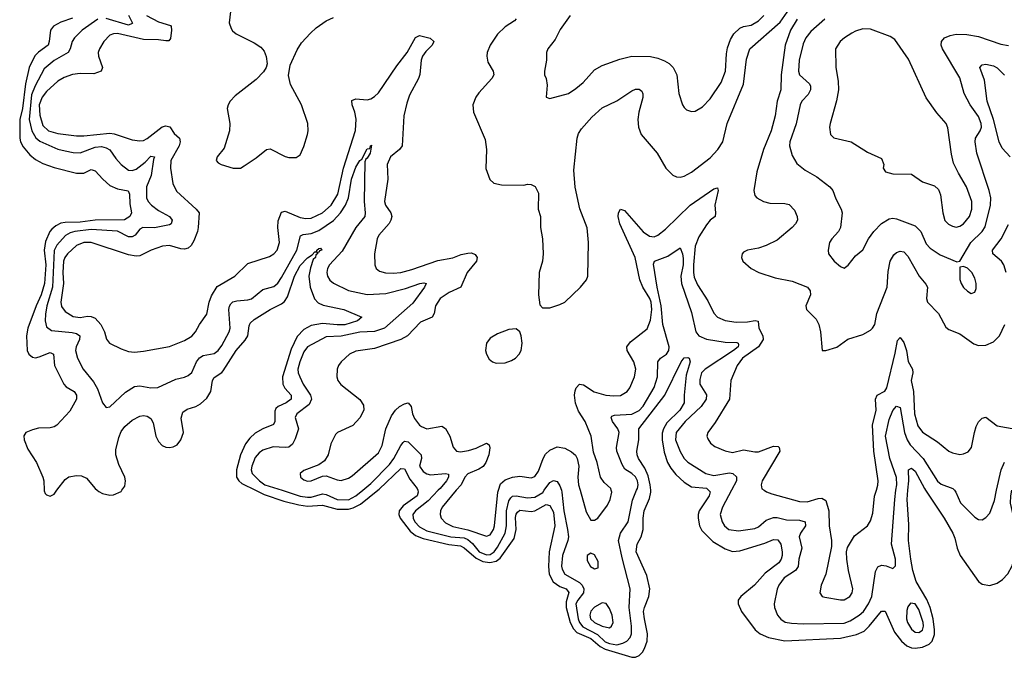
# Model space of a CAD drawing. Header units: inches. Extents: x 1305375 to 1407406, y 744550 to 841633.
# Tile 39 of 256: x 1332326 to 1337608, y 759103 to 762527. Entities that reach past the tile are written whole.
import ezdxf

# ---------------------------------------------------------------- set-up
doc = ezdxf.new("R2010")
doc.units = ezdxf.units.IN
doc.header["$MEASUREMENT"] = 0
doc.layers.add('B3735', color=7, linetype='Continuous')
doc.layers.add('B3736', color=7, linetype='Continuous')

msp = doc.modelspace()

# ---------------------------------------------------------------- linework, layer by layer
at = {"layer": 'B3735', "color": 5}
for points, elevation in [([(1332457.4, 760000), (1332457.5, 759997.5), (1332463.1, 759983.1), (1332470, 759974.8), (1332490, 759968.2), (1332510, 759979.1), (1332525.9, 760000)], 940), ([(1332741.8, 760000), (1332750, 759992.9), (1332770, 759983.2), (1332810, 759973.8), (1332830, 759975.2), (1332870, 759994), (1332874.1, 760000)], 940), ([(1333590.5, 760000), (1333636.6, 759976.6), (1333742.4, 759942.4), (1333822.6, 759922.6), (1333870, 759915.5), (1333950, 759920.7), (1334030, 759898.9), (1334090, 759898.6), (1334115, 759905), (1334154.4, 759925.6), (1334248.2, 760000)], 940), ([(1333734.7, 760000), (1333830, 759969.3), (1333870, 759962.2), (1333890, 759963.8), (1333950, 759980.2), (1333970, 759978.1), (1334030, 759949.8), (1334090, 759949.3), (1334130, 759969.4), (1334166.2, 760000)], 960), ([(1334461.6, 760000), (1334464, 759990), (1334457.5, 759970), (1334383.1, 759916.9), (1334362.3, 759890), (1334359.4, 759870), (1334367.1, 759850), (1334421.3, 759781.3), (1334450, 759758.1), (1334490, 759740.6), (1334628.3, 759708.3), (1334690, 759701.4), (1334710, 759691.6), (1334775, 759635), (1334810, 759618.2), (1334848, 759612), (1334881.3, 759618.7), (1334904.4, 759635.5), (1334978.2, 759741.8), (1334989.5, 759790), (1334985.7, 759854.3), (1334988.8, 759871.2), (1334996.7, 759883.3), (1335010, 759893.5), (1335070, 759885.2), (1335090, 759889), (1335150, 759923.7), (1335170, 759918.8), (1335190, 759882), (1335196.1, 759810), (1335167.4, 759670), (1335162.3, 759590), (1335166.6, 759550), (1335188.7, 759508.7), (1335224.3, 759484.3), (1335257.3, 759470), (1335271.9, 759451.9), (1335258.2, 759401.8), (1335257, 759370), (1335279.9, 759290), (1335296.6, 759256.6), (1335315.8, 759235.8), (1335390, 759203.5), (1335440.7, 759160.7), (1335466.8, 759146.8), (1335610, 759103.2), (1335630, 759103.6), (1335650, 759112.5), (1335666.7, 759130), (1335678.6, 759150), (1335692.5, 759190), (1335694.6, 759230), (1335677.3, 759310), (1335673.4, 759350), (1335677.1, 759370), (1335701.3, 759430), (1335705.7, 759470), (1335690, 759542.7), (1335633.1, 759670), (1335637.8, 759710), (1335659.5, 759750), (1335671.2, 759788.8), (1335671.1, 759850), (1335676.2, 759890), (1335704.8, 759955.2), (1335712, 759990), (1335711.3, 760000)], 940), ([(1334571.2, 760000), (1334516.5, 759943.5), (1334448.5, 759890), (1334435.6, 759870), (1334436.8, 759850), (1334446.2, 759830), (1334470, 759804), (1334510, 759782.9), (1334638.6, 759750), (1334710, 759743.9), (1334730, 759735.7), (1334754.8, 759714.8), (1334791.4, 759670), (1334830, 759652.9), (1334850, 759655.7), (1334872.3, 759670), (1334890, 759693.9), (1334929.9, 759770), (1334937.5, 759810), (1334937.1, 759890), (1334950, 759943.5), (1334960.3, 759959.7), (1334970, 759968.6), (1334989.2, 759970.8), (1335050, 759959.3), (1335090, 759963.8), (1335132, 759988), (1335140.4, 760000)], 960), ([(1334668.4, 760000), (1334592.1, 759910), (1334583.5, 759890), (1334582.6, 759870), (1334587.9, 759850), (1334610, 759824.5), (1334650, 759804.9), (1334730, 759788.4), (1334830, 759754.4), (1334850, 759760.8), (1334868, 759790), (1334873.5, 759810), (1334891, 759989), (1334894.5, 760000)], 980), ([(1335231.8, 760000), (1335234.9, 759990), (1335245.5, 759890), (1335265.7, 759790), (1335269.5, 759750), (1335266.8, 759730), (1335238.6, 759650), (1335233.2, 759593.2), (1335235.9, 759575.9), (1335250.2, 759550), (1335330, 759504), (1335344, 759490), (1335353.1, 759470), (1335351, 759450), (1335319.5, 759410), (1335310.1, 759390), (1335321.3, 759310), (1335329.7, 759289.7), (1335347.5, 759267.5), (1335425.2, 759225.2), (1335467, 759187), (1335490, 759176.7), (1335530, 759170.7), (1335561.7, 759178.3), (1335583.9, 759190), (1335601.1, 759210), (1335608.5, 759230), (1335608.3, 759270), (1335596, 759370), (1335601.1, 759470), (1335557.4, 759637.4), (1335538.6, 759730), (1335549.3, 759770), (1335590, 759830.3), (1335612.8, 759947.2), (1335635.8, 760000)], 960), ([(1335332.2, 760000), (1335364.9, 759884.9), (1335390, 759839.3), (1335410, 759838.7), (1335427, 759850), (1335479.6, 759920.4), (1335493.6, 759950), (1335503, 759990), (1335499.9, 760000)], 980), ([(1336021.8, 760000), (1336031, 759991), (1336025.7, 759970), (1335971.7, 759890), (1335965.1, 759870), (1335965.2, 759850), (1335973.3, 759810), (1335984.8, 759784.8), (1336045, 759725), (1336110, 759685.2), (1336150, 759671.3), (1336190, 759675.7), (1336324.4, 759715.6), (1336370, 759735), (1336393.1, 759733.1), (1336409.3, 759710), (1336417.2, 759670), (1336416.6, 759650), (1336411.7, 759630), (1336398.7, 759610), (1336325.2, 759554.8), (1336268.8, 759490), (1336194.2, 759430), (1336181.2, 759410), (1336179.7, 759390), (1336198, 759350), (1336272.5, 759250), (1336298.5, 759230), (1336342.4, 759210), (1336430, 759191.6), (1336730, 759206.2), (1336814.6, 759225.4), (1336855.6, 759244.4), (1336883.8, 759270), (1336950, 759350.2), (1336970, 759350.3), (1337018.9, 759238.8), (1337057.4, 759190), (1337085.6, 759165.6), (1337110, 759154.5), (1337130, 759152.5), (1337170, 759158.3), (1337206, 759174), (1337221.2, 759190), (1337233.4, 759226.6), (1337234.4, 759250), (1337226.3, 759310), (1337210.3, 759370), (1337193.1, 759413.1), (1337135.9, 759510), (1337116.8, 759570), (1337106.1, 759630), (1337094.1, 759730), (1337095.7, 759815.7), (1337087, 759950), (1337091.6, 760000)], 940), ([(1336144.9, 760000), (1336096.6, 759910), (1336084, 759870), (1336094, 759830), (1336107, 759810), (1336130.2, 759790.2), (1336181.7, 759781.7), (1336270, 759794.4), (1336290, 759803.5), (1336330, 759838.7), (1336370, 759853.7), (1336390, 759854.1), (1336440.6, 759840.6), (1336510, 759838.7), (1336539.6, 759830), (1336541.6, 759810), (1336515.3, 759770), (1336508, 759750), (1336521.5, 759690), (1336506.3, 759630), (1336501.8, 759590), (1336487.9, 759570), (1336426.8, 759530), (1336398.3, 759490), (1336390.1, 759469.9), (1336373.2, 759390), (1336375.8, 759370), (1336392.1, 759330), (1336408.6, 759308.6), (1336432.3, 759292.3), (1336466.3, 759286.3), (1336530, 759282.3), (1336750, 759286.2), (1336781.5, 759298.5), (1336829.9, 759330), (1336852.1, 759350), (1336880.1, 759390), (1336897.6, 759430), (1336916.9, 759563.1), (1336930, 759588.5), (1336950, 759597.6), (1336973.7, 759593.7), (1337010, 759579.5), (1337025.1, 759594.9), (1337024.8, 759630), (1337004, 759710), (1337020.6, 759950), (1337027.1, 760000)], 960), ([(1336320.6, 760000), (1336332.2, 759992.2), (1336361.4, 759981.4), (1336510, 759940.2), (1336550, 759937.7), (1336610, 759956.2), (1336630, 759957.9), (1336650, 759945.8), (1336667, 759890), (1336668.6, 759808.6), (1336681.1, 759730), (1336681.8, 759698.2), (1336651.7, 759550), (1336626.4, 759490), (1336618, 759450), (1336630.4, 759430.4), (1336645.2, 759425.3), (1336730, 759411.1), (1336750, 759411.8), (1336780.3, 759430), (1336792.8, 759450), (1336795.8, 759470), (1336772, 759570), (1336763.5, 759630), (1336762.6, 759670), (1336767.6, 759692.4), (1336804.8, 759755.2), (1336873.5, 759810), (1336890, 759835.5), (1336902.8, 759877.2), (1336912.4, 759967.6), (1336921.9, 760000)], 980), ([(1337186.3, 760000), (1337285.9, 759850), (1337331.9, 759770), (1337343.6, 759743.6), (1337354.6, 759690), (1337372.4, 759650), (1337469.4, 759510), (1337490, 759496.8), (1337530.6, 759489.4), (1337570, 759500.7), (1337599.2, 759520.8), (1337627.7, 759552.3), (1337650, 759594.6), (1337659.7, 759630), (1337672.4, 759732.4), (1337670, 759806), (1337642.3, 759930), (1337642.8, 759970), (1337647.9, 760000)], 940), ([(1337340.3, 760000), (1337348.3, 759990), (1337373.3, 759933.3), (1337450, 759855.8), (1337470, 759843), (1337490, 759842), (1337510, 759853), (1337530, 759878), (1337555, 759945), (1337566.9, 760000)], 960)]:
    msp.add_lwpolyline(points, dxfattribs=dict(at, elevation=elevation))
for points, elevation in [([(1335390, 759661.6), (1335370.7, 759650), (1335370, 759622.8), (1335388.9, 759590), (1335410, 759578.4), (1335430, 759584), (1335430, 759617.2), (1335410, 759653.3)], 980), ([(1335450, 759396.4), (1335410, 759371.6), (1335390, 759350.8), (1335384, 759330), (1335388.1, 759310), (1335410, 759290.2), (1335450.4, 759270), (1335490, 759261.2), (1335501, 759270), (1335509.8, 759290), (1335504, 759330), (1335490, 759365.6), (1335472.3, 759392.3)], 980), ([(1337105.3, 759394.7), (1337090, 759375.1), (1337085.7, 759354.3), (1337084.2, 759310), (1337089, 759290), (1337110, 759255), (1337130, 759238.5), (1337150, 759236), (1337170, 759248.2), (1337175.1, 759270), (1337172.9, 759290), (1337150, 759359.7), (1337130, 759389.7)], 960)]:
    msp.add_lwpolyline(points, close=True, dxfattribs=dict(at, elevation=elevation))
at = {"layer": 'B3736', "color": 5}
for points, elevation in [([(1334989.5, 762530.5), (1334979.8, 762520.2), (1334930, 762488.7), (1334890, 762448.7), (1334849.3, 762390), (1334833.4, 762350), (1334831.5, 762331.5), (1334837.7, 762297.7), (1334866.4, 762250), (1334870.3, 762230), (1334859.5, 762210), (1334790, 762134.5), (1334773.7, 762110), (1334757.6, 762070), (1334761.3, 762030), (1334823.6, 761883.6), (1334830.2, 761829.8), (1334827.4, 761727.4), (1334848.9, 761668.9), (1334869.2, 761649.2), (1334910, 761639.2), (1335030, 761638.4), (1335050, 761644.4), (1335070, 761642.4), (1335091.3, 761631.3), (1335110, 761596), (1335107.7, 761510), (1335120.9, 761470), (1335120.9, 761410), (1335130.3, 761350), (1335134.6, 761270), (1335130.3, 761230), (1335113.7, 761170), (1335108.9, 761048.9), (1335116.3, 760996.3), (1335130, 760978.8), (1335170, 760979.5), (1335223.3, 760996.7), (1335250, 761010.4), (1335334.7, 761090), (1335366, 761130), (1335373.3, 761150), (1335377, 761330), (1335370.6, 761409.4), (1335331.7, 761511.7), (1335306.7, 761626.7), (1335298.6, 761718.6), (1335317.3, 761890), (1335323.8, 761916.2), (1335339.5, 761940.5), (1335396.2, 762003.8), (1335450, 762052.8), (1335530, 762090.1), (1335610, 762145), (1335630, 762154.2), (1335650, 762153.8), (1335663, 762143), (1335669.2, 762129.2), (1335669.2, 762109.2), (1335647.4, 762030), (1335641.6, 761990), (1335645, 761950), (1335660.7, 761910), (1335745.2, 761810), (1335792.9, 761730), (1335830, 761692.6), (1335850, 761683.2), (1335870, 761681.9), (1335890, 761685.9), (1335930, 761707.6), (1336030, 761785.3), (1336071, 761830), (1336098, 761870), (1336121.2, 761970), (1336210, 762179.6), (1336225.7, 762314.3), (1336242.2, 762370), (1336406, 762514), (1336455.5, 762584.5)], 1020), ([(1332610, 762534.7), (1332546.3, 762513.7), (1332507.9, 762492.1), (1332491.2, 762470), (1332484.9, 762410), (1332477.9, 762390), (1332427.4, 762352.6), (1332407.8, 762332.2), (1332377.3, 762270), (1332357.6, 762182.4), (1332341.8, 762050), (1332325.9, 761990), (1332326.7, 761890), (1332330.7, 761870), (1332344.2, 761844.2), (1332380.4, 761800.4), (1332410, 761776.4), (1332450, 761754.1), (1332510, 761732.4), (1332630, 761702.1), (1332670, 761703.3), (1332710, 761721.6), (1332730, 761715), (1332771.1, 761670), (1332810, 761635.8), (1332850, 761618.9), (1332907.1, 761607.1), (1332915.7, 761590), (1332917.2, 761537.2), (1332926.1, 761490), (1332916.1, 761470), (1332888.1, 761451.9), (1332730, 761449.5), (1332650, 761439.5), (1332570, 761438.3), (1332546.4, 761433.6), (1332519.3, 761420.7), (1332497.7, 761402.3), (1332487.7, 761390), (1332464.2, 761335.8), (1332457.2, 761290), (1332466.9, 761210), (1332459.3, 761110), (1332441.9, 761050), (1332413.4, 760990), (1332369.1, 760870), (1332363.1, 760830), (1332366.8, 760750), (1332375, 760730), (1332393.9, 760713.9), (1332410, 760711.6), (1332430, 760716.8), (1332490, 760739.4), (1332507.6, 760730), (1332512.3, 760670), (1332562.7, 760570), (1332576.1, 760556.1), (1332618.8, 760530), (1332630.1, 760510.1), (1332630.6, 760490), (1332595.1, 760424.9), (1332525.7, 760350), (1332510, 760340.6), (1332490, 760335.9), (1332426.9, 760333.1), (1332395, 760325), (1332358, 760310), (1332347.8, 760292.2), (1332350.3, 760270), (1332370, 760220.4), (1332416.5, 760150), (1332450.3, 760070), (1332455.3, 760050), (1332457.4, 760000)], 940), ([(1332744.5, 762530), (1332661.2, 762470), (1332619.1, 762430), (1332607.1, 762410), (1332597.5, 762370), (1332586, 762350), (1332510, 762308.3), (1332456.4, 762263.6), (1332408.6, 762171.4), (1332390, 762122.8), (1332377.5, 761990), (1332390.3, 761930.3), (1332411.9, 761891.9), (1332433.7, 761873.7), (1332530, 761832.2), (1332570, 761821.9), (1332613, 761813), (1332650, 761812.1), (1332730, 761842.5), (1332765.4, 761845.4), (1332790, 761839), (1332810, 761827.6), (1332840.9, 761780.9), (1332870.1, 761750), (1332910, 761719.2), (1332930, 761716.5), (1332950, 761723.3), (1332998.4, 761761.6), (1333030, 761793.6), (1333050, 761790.4), (1333043.6, 761776.4), (1333030.5, 761690), (1333006.5, 761630), (1333006.1, 761570), (1333015, 761550), (1333033.2, 761530), (1333070, 761502.7), (1333130.2, 761470), (1333144.2, 761450), (1333138.9, 761430), (1333130, 761426), (1333050, 761409.6), (1332985.7, 761410), (1332970, 761402.4), (1332946, 761370), (1332930, 761360.8), (1332910, 761361.1), (1332850, 761392), (1332710, 761399.5), (1332622.3, 761390), (1332597.4, 761382.6), (1332572.4, 761367.6), (1332524.8, 761315.2), (1332510, 761287.1), (1332501.9, 761090), (1332471.7, 760990), (1332464.9, 760944.9), (1332462.4, 760910), (1332470, 760877), (1332497.3, 760857.3), (1332606.7, 760846.7), (1332630, 760841.6), (1332649.2, 760830), (1332646.7, 760810), (1332628.2, 760770), (1332626.1, 760750), (1332635.3, 760710), (1332666.7, 760650), (1332722.6, 760582.6), (1332743.8, 760543.8), (1332770.3, 760470.2), (1332790, 760444.9), (1332810, 760448.5), (1332893.7, 760526.3), (1332942.2, 760557.8), (1332970, 760561.3), (1333029.8, 760550.2), (1333067.5, 760552.5), (1333163.1, 760596.9), (1333210, 760606.9), (1333230, 760615.8), (1333250, 760633.1), (1333274, 760690), (1333290, 760711.5), (1333310, 760722.8), (1333370, 760735.1), (1333390, 760750.2), (1333410, 760777.2), (1333449.2, 760850), (1333454.5, 760870), (1333447.5, 760970), (1333451.2, 760988.8), (1333459.4, 761000.6), (1333470, 761010.9), (1333490, 761017.1), (1333550, 761022.5), (1333570, 761028.7), (1333630, 761077.7), (1333690, 761095), (1333710, 761112.4), (1333730, 761142.6), (1333812, 761290), (1333833.1, 761366.9), (1333846.4, 761373.6), (1333890, 761379.5), (1333930, 761395.2), (1334010, 761449.3), (1334047.8, 761490), (1334073.5, 761530), (1334089.9, 761570), (1334106.7, 761670), (1334130, 761735.6), (1334150, 761770.3), (1334161.4, 761778.5), (1334190, 761832.9), (1334204.1, 761835.9), (1334207.1, 761850), (1334213.4, 761853.4), (1334205.7, 761810), (1334190, 761782.4), (1334182.2, 761777.8), (1334177.3, 761762.7), (1334173.1, 761550), (1334180.1, 761490), (1334178.1, 761470), (1334129.7, 761410), (1334055.4, 761284.6), (1333988, 761210), (1333977.6, 761190), (1333974.2, 761170), (1333977.5, 761150), (1333990, 761127.6), (1334010, 761112.6), (1334090, 761072.2), (1334190, 761051.2), (1334290, 761056.9), (1334395.8, 761084.2), (1334473.2, 761110), (1334493.9, 761113.9), (1334506.8, 761110), (1334498, 761090), (1334435, 761005), (1334282.5, 760870), (1334230, 760852.3), (1334150, 760848.9), (1334050, 760826.7), (1333970, 760824), (1333870, 760769.8), (1333850, 760743.1), (1333828.7, 760690), (1333818.4, 760650), (1333820.5, 760630), (1333828.7, 760610), (1333847.5, 760570), (1333885.7, 760510), (1333890.8, 760489.2), (1333879.7, 760460.3), (1333812.6, 760410), (1333803.2, 760390), (1333821.6, 760330), (1333804.4, 760275.6), (1333790, 760247.6), (1333770, 760232.3), (1333750, 760229.2), (1333686.6, 760233.4), (1333630, 760214.8), (1333610, 760200.8), (1333590, 760175.6), (1333570.8, 760130), (1333568.1, 760110), (1333574, 760090), (1333613, 760050), (1333641.6, 760030), (1333734.7, 760000)], 960), ([(1333006.4, 762550), (1333070, 762515.6), (1333135, 762495), (1333139.3, 762490), (1333140.7, 762470), (1333135.1, 762424.9), (1333126.7, 762413.3), (1333110, 762412.4), (1333070, 762419.2), (1332990, 762420.7), (1332850, 762451.6), (1332829.4, 762450.6), (1332810, 762443.6), (1332778.1, 762410), (1332753.7, 762370), (1332746.8, 762350), (1332748.6, 762330), (1332770.2, 762270), (1332763.6, 762250), (1332724.4, 762235.6), (1332650, 762237.1), (1332610, 762231.8), (1332563.6, 762216.4), (1332530, 762197.4), (1332470, 762141.1), (1332446.9, 762110), (1332431.1, 762070), (1332434, 762014), (1332450, 761958.6), (1332480.2, 761930), (1332530, 761915.4), (1332630, 761902.7), (1332670, 761902.3), (1332810, 761916.5), (1332833.6, 761913.6), (1332930, 761881), (1332970, 761875.5), (1332990, 761878.2), (1333010, 761889.5), (1333090, 761952.2), (1333110, 761957.2), (1333131.3, 761951.3), (1333155.2, 761915.2), (1333183.5, 761890), (1333187.5, 761870), (1333181.1, 761850), (1333135.9, 761770), (1333135.1, 761730), (1333147.6, 761647.6), (1333166.4, 761606.4), (1333273.4, 761510), (1333288.1, 761490), (1333283, 761410), (1333279.8, 761390), (1333260.2, 761339.8), (1333245.2, 761314.8), (1333230, 761300.5), (1333210, 761294.2), (1333190, 761296.3), (1333130, 761315), (1333091.5, 761311.5), (1333031.1, 761288.9), (1332970, 761259), (1332950, 761257.3), (1332910, 761264.5), (1332710, 761330.9), (1332670, 761331.1), (1332630, 761314.5), (1332582.1, 761270), (1332567.9, 761250), (1332561.7, 761230), (1332557.3, 761170), (1332561.4, 761110), (1332546.8, 761010), (1332550, 760987.6), (1332570, 760959), (1332612.3, 760932.3), (1332650, 760926.8), (1332690, 760934.2), (1332710, 760933), (1332730, 760923.6), (1332761.4, 760890), (1332780.9, 760850), (1332791.9, 760811.9), (1332808.4, 760790), (1332870, 760759.5), (1332910, 760746), (1332942.2, 760742.2), (1332990, 760746.4), (1333130, 760771.6), (1333210, 760803.8), (1333250, 760827.5), (1333268.8, 760850), (1333290, 760890.4), (1333330, 760946.4), (1333343, 761010), (1333355.6, 761044.4), (1333385.6, 761094.4), (1333480.4, 761150), (1333550, 761217.5), (1333665.4, 761254.6), (1333690, 761269.2), (1333706.8, 761290), (1333720.2, 761330), (1333710.9, 761410), (1333712.6, 761447.4), (1333730, 761492.4), (1333750, 761499.4), (1333830, 761463.7), (1333860.8, 761459.2), (1333890, 761461.5), (1333950, 761489.2), (1333996.6, 761530), (1334032.3, 761590), (1334063.3, 761730), (1334128.3, 761931.7), (1334131.7, 761991.7), (1334124.8, 762030), (1334109.8, 762070.2), (1334107.8, 762092.2), (1334130, 762101.2), (1334190, 762097), (1334210, 762101.7), (1334230, 762113.5), (1334250, 762134.5), (1334350, 762279.3), (1334405.2, 762350), (1334450, 762431.6), (1334470, 762442.4), (1334528, 762428), (1334547, 762410), (1334538, 762390), (1334504.3, 762355.7), (1334486.3, 762330), (1334479.4, 762310), (1334472.2, 762232.2), (1334465.9, 762210), (1334417.8, 762122.2), (1334402.3, 762077.7), (1334387.6, 762010), (1334377.6, 761850), (1334364.4, 761830), (1334315.6, 761790), (1334297.6, 761750), (1334301.4, 761670), (1334283.2, 761550), (1334288.4, 761530), (1334316.3, 761490), (1334321.6, 761470), (1334317.6, 761450), (1334307.4, 761432.6), (1334252.4, 761370), (1334243.2, 761350), (1334228.7, 761268.7), (1334231.6, 761210), (1334238.7, 761190), (1334256.2, 761176.2), (1334288, 761168), (1334330, 761165), (1334370, 761169.6), (1334430, 761184.8), (1334570, 761233.3), (1334650, 761247.5), (1334694.7, 761265.3), (1334730, 761273.7), (1334750, 761274.3), (1334770, 761266.3), (1334780.3, 761250), (1334775.8, 761230), (1334726.8, 761170), (1334692.6, 761090), (1334630, 761062.7), (1334582.5, 761030), (1334557.1, 760990), (1334550.1, 760949.9), (1334539.1, 760930), (1334476.9, 760903.1), (1334407.3, 760830), (1334370, 760809.3), (1334230, 760760.5), (1334130, 760746.8), (1334095.3, 760730), (1334050, 760689.6), (1334036, 760670), (1334028.9, 760650), (1334027.7, 760610), (1334033.1, 760590), (1334048.7, 760568.7), (1334150, 760487.2), (1334170, 760456.3), (1334172.4, 760430), (1334151.4, 760388.6), (1334112.9, 760347.1), (1334030.4, 760310), (1334020.8, 760299.2), (1333994.9, 760250), (1333981.3, 760190), (1333961.2, 760158.8), (1333930, 760136.9), (1333850, 760106), (1333830.4, 760090), (1333832.4, 760070), (1333850, 760055.3), (1333870, 760048.7), (1333890, 760051.6), (1333950, 760076.5), (1333970, 760077.4), (1334030, 760056.2), (1334050, 760053.4), (1334090, 760064.2), (1334110, 760076.9), (1334250, 760200.7), (1334270, 760240.4), (1334290.5, 760330), (1334320.1, 760399.9), (1334342.2, 760430), (1334364.4, 760450), (1334390, 760464.2), (1334410, 760469.1), (1334425.4, 760450), (1334433.6, 760410), (1334444.6, 760384.6), (1334470, 760350.2), (1334481.8, 760341.8), (1334510, 760330.1), (1334590, 760343.5), (1334610, 760331.4), (1334634.3, 760290), (1334651.9, 760231.9), (1334670.2, 760210.2), (1334690, 760206.4), (1334733.5, 760213.5), (1334774.2, 760225.8), (1334830, 760253.7), (1334844.2, 760244.2), (1334848.5, 760228.5), (1334842.5, 760190), (1334826.9, 760150), (1334812.6, 760127.4), (1334790, 760113), (1334730, 760088.1), (1334714, 760070), (1334693.9, 760030), (1334668.4, 760000)], 980), ([(1332910.1, 762550.1), (1332931.4, 762508.6), (1332930, 762505.6), (1332910, 762498), (1332790, 762533.4)], 960), ([(1333457, 762570), (1333449.2, 762510), (1333459.9, 762479.9), (1333467.3, 762467.3), (1333488, 762450), (1333583, 762403), (1333619.9, 762379.9), (1333638.3, 762358.3), (1333649.1, 762329.1), (1333654.3, 762290), (1333648.9, 762270), (1333633.7, 762246.3), (1333594, 762206), (1333481.8, 762118.2), (1333455.5, 762090), (1333443.9, 762070), (1333439.3, 762050), (1333453.5, 761970), (1333450.8, 761930), (1333423.7, 761836.3), (1333384.6, 761790), (1333380.3, 761770), (1333390, 761758.4), (1333406.8, 761750), (1333471, 761729), (1333510, 761730.3), (1333530, 761741.5), (1333595.4, 761784.6), (1333650.4, 761830.4), (1333670, 761834), (1333750, 761791.4), (1333770, 761787.1), (1333810, 761787.2), (1333830, 761800.4), (1333850, 761844.9), (1333870, 761910.8), (1333874.2, 761930), (1333871.7, 761970), (1333837.2, 762070), (1333778.3, 762178.3), (1333767.7, 762227.7), (1333777.8, 762282.2), (1333814.8, 762365.2), (1333838, 762402), (1333885.3, 762454.7), (1333916.4, 762483.6), (1333970, 762521.1), (1334010, 762539)], 1020), ([(1335278.9, 762550), (1335226.3, 762473.7), (1335199.3, 762420.7), (1335158.7, 762370), (1335152.2, 762350), (1335152, 762310), (1335141.6, 762250), (1335142, 762230), (1335150.5, 762210), (1335155.6, 762175.6), (1335151, 762111), (1335170, 762104), (1335270, 762130.3), (1335310, 762156.5), (1335348.2, 762190), (1335410, 762257.4), (1335450, 762281.5), (1335545.6, 762314.4), (1335610, 762331.3), (1335710, 762329.2), (1335750, 762320.2), (1335785.4, 762305.4), (1335811, 762291), (1335832, 762270), (1335851.7, 762230), (1335862, 762130), (1335881.6, 762070), (1335890, 762054.8), (1335903.4, 762043.4), (1335930, 762033), (1335950, 762034.9), (1335990, 762058.4), (1336030, 762101.6), (1336089.7, 762190), (1336111.8, 762250), (1336117.4, 762342.6), (1336123.8, 762376.2), (1336139.4, 762420.6), (1336156.4, 762450), (1336190, 762481.6), (1336210, 762490.2), (1336250, 762497.7), (1336290, 762519.7), (1336319, 762550)], 1040), ([(1336497.4, 762530), (1336460.4, 762470), (1336432.7, 762390), (1336411.3, 762230), (1336409, 762150), (1336389.2, 762090), (1336378.2, 762010), (1336357.7, 761930), (1336316.7, 761830), (1336281, 761710), (1336263.8, 761610), (1336270, 761582.4), (1336281.3, 761570), (1336317.3, 761550), (1336350, 761541.3), (1336430, 761540.2), (1336454.4, 761534.4), (1336483.5, 761503.5), (1336497.6, 761470), (1336498, 761450), (1336488.3, 761430), (1336470.2, 761410), (1336390, 761343.4), (1336330, 761313.5), (1336290, 761300.4), (1336231.3, 761290), (1336210, 761278), (1336202, 761270), (1336198, 761250), (1336206, 761230), (1336250, 761190.4), (1336290.7, 761170), (1336379.8, 761139.8), (1336470, 761122.1), (1336552, 761090), (1336566, 761070), (1336567.7, 761050), (1336544.3, 760990), (1336547.2, 760970), (1336598.2, 760918.2), (1336612.6, 760890), (1336621.6, 760850), (1336631.3, 760751.3), (1336650, 760750.8), (1336710, 760767.7), (1336768.9, 760811.1), (1336850, 760835.6), (1336890, 760859), (1336900.4, 760870), (1336913.4, 760890), (1336925.2, 760950), (1336980.1, 761090), (1336985.1, 761174.9), (1336996.2, 761230), (1337015, 761265), (1337030, 761277.1), (1337050, 761283.8), (1337070, 761279.7), (1337090, 761256.5), (1337151.3, 761150), (1337187.3, 761107.3), (1337196.6, 761090), (1337191.3, 761030), (1337196, 761010), (1337256.1, 760950), (1337295.4, 760875.4), (1337310, 760863.9), (1337370, 760840.3), (1337445.7, 760785.7), (1337470, 760777.1), (1337510, 760778.8), (1337550, 760796.9), (1337581.8, 760830), (1337611.9, 760890)], 1020), ([(1336645.1, 762530), (1336570, 762462.5), (1336542.9, 762430), (1336530, 762396.9), (1336508.1, 762310), (1336504.1, 762250), (1336510.2, 762230), (1336563, 762183), (1336569.4, 762170), (1336568.8, 762150), (1336555.2, 762124.8), (1336522.4, 762090), (1336513.2, 762070), (1336492.5, 761967.5), (1336458.5, 761870), (1336456.1, 761850), (1336470, 761797.3), (1336495, 761755), (1336539.3, 761719.3), (1336602.3, 761682.3), (1336672.4, 761630), (1336688.7, 761610), (1336704.6, 761564.6), (1336733.7, 761510), (1336738, 761490), (1336730.4, 761410), (1336719.3, 761390), (1336682.4, 761350), (1336670.4, 761330), (1336663, 761290), (1336664.9, 761270), (1336696.3, 761230), (1336730, 761202), (1336750, 761193.4), (1336770, 761208), (1336810, 761258), (1336849.6, 761290.4), (1336880.5, 761350), (1336908.2, 761390), (1336950, 761431.6), (1336990, 761457.7), (1337010, 761460.8), (1337030, 761456.9), (1337130, 761419.4), (1337160.1, 761390), (1337190, 761323.7), (1337210, 761300.3), (1337263.4, 761263.4), (1337353.6, 761226.4), (1337370, 761230.8), (1337429.2, 761330), (1337490, 761389.3), (1337505.6, 761414.4), (1337534.3, 761530), (1337536.1, 761570), (1337526.8, 761610), (1337460.6, 761810), (1337451.4, 761870), (1337454, 761890), (1337478.5, 761930), (1337485.5, 761950), (1337484.7, 761970), (1337470, 762007.6), (1337426, 762070), (1337392.9, 762130), (1337370, 762214.7), (1337276.2, 762370), (1337269.8, 762390), (1337270.7, 762409.3), (1337286.6, 762430), (1337317.6, 762442.4), (1337350, 762448.9), (1337407.9, 762447.9), (1337470, 762436.3), (1337590, 762395), (1337630, 762388)], 1040), ([(1337640.3, 761790), (1337597.7, 761837.7), (1337580.2, 761870), (1337549.9, 761990.1), (1337516.3, 762090), (1337502.1, 762202.1), (1337476.3, 762270), (1337490, 762284.9), (1337510, 762287.9), (1337550, 762278.4), (1337570, 762267.9), (1337610, 762228.3)], 1020), ([(1335499.9, 760000), (1335496.8, 760010), (1335461.8, 760041.8), (1335441.3, 760070), (1335424.1, 760150), (1335404.9, 760204.9), (1335391.6, 760290), (1335359.1, 760370), (1335324.6, 760424.6), (1335307.3, 760467.3), (1335303.2, 760510), (1335306.4, 760533.6), (1335311.8, 760550), (1335330, 760569.2), (1335350, 760566.5), (1335407.8, 760527.8), (1335470, 760511.2), (1335513.4, 760506.6), (1335550, 760509.5), (1335584.5, 760530), (1335598.6, 760550), (1335624.4, 760610), (1335630.6, 760650), (1335620.3, 760690), (1335585.5, 760750), (1335583.1, 760770), (1335603, 760797), (1335692.6, 760867.4), (1335710, 760912.7), (1335717.4, 760970), (1335714, 761010), (1335707.2, 761030), (1335669, 761090), (1335652.4, 761130), (1335627.3, 761250), (1335545.1, 761430), (1335537, 761470), (1335538.8, 761490), (1335550, 761508.7), (1335570, 761501.8), (1335670, 761387.8), (1335705.1, 761365.1), (1335730, 761361.4), (1335750, 761368.9), (1335790, 761402.5), (1335923.4, 761530), (1336050, 761619.3), (1336070, 761623.1), (1336073.8, 761610), (1336054.8, 761530), (1336059.1, 761490), (1336056.3, 761470), (1336030, 761449.5), (1336010, 761425.7), (1335970, 761360.7), (1335950.1, 761310), (1335940.2, 761210), (1335940.2, 761170), (1335945.1, 761145.1), (1335963.1, 761103.1), (1336017.6, 761017.6), (1336050, 760951.7), (1336069.1, 760930), (1336110, 760912.2), (1336170, 760902.8), (1336230, 760903.6), (1336271.7, 760911.7), (1336288.1, 760908.1), (1336290.7, 760870), (1336312.5, 760830), (1336314.4, 760810), (1336290.3, 760769.7), (1336202.9, 760710), (1336175, 760670), (1336141, 760590), (1336133.9, 760490), (1336056.3, 760363.7), (1336017.7, 760310), (1336013.1, 760290), (1336017.1, 760277.1), (1336032.7, 760252.7), (1336055.8, 760235.8), (1336110, 760212.2), (1336150, 760203), (1336210, 760216.6), (1336270, 760206.1), (1336290, 760207.3), (1336370, 760236.6), (1336395.1, 760235), (1336401.1, 760230), (1336404.9, 760210), (1336309.2, 760050), (1336303.6, 760030), (1336308.2, 760008.2), (1336320.6, 760000)], 980), ([(1337617.7, 761170), (1337605.5, 761210), (1337593.6, 761230), (1337547.5, 761270), (1337544.7, 761290), (1337591.7, 761350), (1337630, 761426.4)], 1020), ([(1332874.1, 760000), (1332890, 760023), (1332893.1, 760050), (1332889.8, 760070), (1332857.8, 760137.8), (1332842.2, 760190), (1332842.4, 760217.5), (1332857.1, 760282.9), (1332870, 760314.9), (1332890, 760342.3), (1332930, 760376.5), (1332970, 760397.2), (1332990, 760401.6), (1333010, 760398.4), (1333030, 760385.5), (1333042.8, 760362.8), (1333056.6, 760290), (1333070, 760261.6), (1333090, 760241.2), (1333110, 760230.9), (1333130, 760229), (1333150, 760232.7), (1333170, 760244.8), (1333190, 760270.3), (1333204.4, 760310), (1333192.6, 760387.4), (1333201.4, 760418.6), (1333223.7, 760436.3), (1333270, 760450.5), (1333295.4, 760464.6), (1333330, 760495.3), (1333352.2, 760530), (1333360.9, 760590), (1333370, 760606.4), (1333410, 760631.8), (1333418.3, 760641.7), (1333487.7, 760750), (1333534.9, 760805.1), (1333550.2, 760829.8), (1333556.3, 760883.7), (1333562.1, 760897.9), (1333583, 760917), (1333670, 760970.9), (1333730, 761000.6), (1333745.7, 761014.4), (1333762.1, 761037.9), (1333800.4, 761150), (1333830, 761206.4), (1333870, 761247.7), (1333895.9, 761264.1), (1333910, 761279.5), (1333919.1, 761280.9), (1333920.5, 761290), (1333930, 761298.3), (1333939.5, 761299.5), (1333947.7, 761290), (1333934.8, 761285.2), (1333930, 761276.2), (1333922, 761278), (1333923.8, 761270), (1333915.3, 761264.7), (1333912, 761250), (1333901.1, 761238.9), (1333885.6, 761194.4), (1333877.5, 761150), (1333884.3, 761090), (1333908.4, 761028.4), (1333927.3, 761007.3), (1333953.6, 760993.6), (1334065.5, 760970), (1334162, 760930), (1334138.3, 760910), (1334070, 760889.1), (1334030, 760887.5), (1333950, 760895.4), (1333890, 760884.6), (1333850, 760863.5), (1333814, 760826), (1333782, 760758), (1333735.6, 760610), (1333738.4, 760570), (1333748.8, 760548.8), (1333783.1, 760510), (1333783.1, 760490), (1333755.4, 760470), (1333712, 760450), (1333700.9, 760439.1), (1333694.9, 760425.1), (1333695.5, 760370), (1333686.8, 760353.2), (1333630, 760329.5), (1333590, 760306.2), (1333560, 760280), (1333537.1, 760250), (1333509.8, 760190.2), (1333488.5, 760110), (1333489.8, 760069.7), (1333501.2, 760050), (1333517.2, 760037.2), (1333590.5, 760000)], 940), ([(1335635.8, 760000), (1335640.2, 760010), (1335643.4, 760030), (1335640.5, 760050), (1335630, 760071.6), (1335610, 760090.6), (1335572.8, 760112.8), (1335557.6, 760137.6), (1335530.4, 760210), (1335527.3, 760230), (1335541.4, 760310), (1335534.1, 760330), (1335506.1, 760370), (1335499.3, 760390), (1335502.9, 760397.1), (1335516.4, 760403.6), (1335610, 760407.9), (1335650, 760428.6), (1335670, 760450.9), (1335730, 760551.3), (1335747.4, 760610), (1335749.5, 760690.5), (1335763.1, 760710), (1335795.7, 760730), (1335808.5, 760750), (1335809.9, 760770), (1335775.9, 760890), (1335768, 760990), (1335745.1, 761090), (1335726.1, 761213.9), (1335732, 761230), (1335803.1, 761256.9), (1335870, 761301.1), (1335882.6, 761270), (1335885, 761245), (1335884.7, 761210), (1335872.7, 761150), (1335876, 761110), (1335930, 760954.4), (1335953, 760850), (1335970, 760828.7), (1336010, 760811.8), (1336110, 760795.9), (1336173.2, 760793.2), (1336181.1, 760790), (1336181.4, 760781.4), (1336180.8, 760770), (1336155.9, 760750), (1336003.5, 760650), (1335984.3, 760630), (1335974.2, 760594.2), (1335975, 760570), (1336010, 760512.2), (1336008.4, 760490), (1335982, 760450), (1335895.6, 760370), (1335847.3, 760310), (1335845.1, 760270), (1335870, 760207.4), (1335890.1, 760170.1), (1335910, 760151.6), (1336006.4, 760090), (1336050, 760079), (1336133.2, 760093.2), (1336151.4, 760090), (1336171.7, 760071.7), (1336171.7, 760050), (1336144.9, 760000)], 960), ([(1336921.9, 760000), (1336930, 760027.7), (1336931.7, 760050), (1336908.2, 760210), (1336901.7, 760350), (1336921.7, 760430), (1336917.1, 760490), (1336925.5, 760510), (1336967.3, 760532.7), (1336977.8, 760550), (1337023.2, 760736.8), (1337035.3, 760804.7), (1337050, 760820.2), (1337070, 760793.2), (1337083.4, 760750), (1337091.7, 760691.7), (1337116, 760650), (1337117.1, 760630), (1337108.6, 760590), (1337121.9, 760530), (1337126.5, 760410), (1337145.3, 760345.3), (1337170, 760311.8), (1337250, 760259.6), (1337310, 760210.3), (1337330, 760200.3), (1337370, 760192.9), (1337390, 760195.3), (1337414.2, 760205.8), (1337432.3, 760230), (1337447.6, 760310), (1337458.1, 760341.9), (1337470, 760367), (1337490, 760387.7), (1337510, 760392.6), (1337570, 760346.7), (1337670, 760327.7)], 980), ([(1335711.3, 760000), (1335709.2, 760030), (1335696.9, 760076.9), (1335679, 760119), (1335645.9, 760170), (1335638.8, 760190), (1335637.7, 760210), (1335648.4, 760270), (1335646.8, 760330), (1335787.6, 760510), (1335874.8, 760690), (1335890, 760712), (1335910, 760713.4), (1335917.1, 760710), (1335923.2, 760690), (1335901.9, 760618.1), (1335891, 760511), (1335891.2, 760470), (1335868.2, 760430), (1335798.4, 760361.6), (1335779.7, 760330), (1335773.5, 760306.5), (1335772.1, 760270), (1335783.9, 760203.9), (1335801, 760150), (1335818.5, 760118.5), (1335845.4, 760085.4), (1335890, 760044.1), (1335930, 760019.4), (1336010.8, 760010.8), (1336021.8, 760000)], 940), ([(1337027.1, 760000), (1337031, 760030), (1337030.7, 760069.3), (1336993.7, 760170), (1336970.9, 760290), (1336990, 760380.3), (1337010, 760429.1), (1337030, 760452.4), (1337050, 760443.8), (1337072.8, 760310), (1337087.8, 760270), (1337103.4, 760243.4), (1337172.5, 760170), (1337250, 760049.4), (1337270, 760033.2), (1337332.3, 760010), (1337340.3, 760000)], 960), ([(1334166.2, 760000), (1334210, 760037), (1334310, 760137.7), (1334333.4, 760170), (1334370, 760240.7), (1334382.8, 760257.1), (1334390, 760264.5), (1334410, 760260.2), (1334480.2, 760190), (1334481.3, 760170), (1334471.7, 760130), (1334490, 760100.2), (1334510, 760087.7), (1334530, 760083.4), (1334610.1, 760090.1), (1334627, 760087), (1334626.6, 760070), (1334615, 760050), (1334580.9, 760010), (1334571.2, 760000)], 960), ([(1334894.5, 760000), (1334905.4, 760034.6), (1334930, 760056.8), (1334969.4, 760070.6), (1335010, 760075.3), (1335070, 760066.3), (1335090, 760074), (1335110, 760103.1), (1335133.9, 760170), (1335146.9, 760193.1), (1335170, 760216.1), (1335210, 760232.5), (1335250, 760225.8), (1335287.1, 760207.1), (1335308, 760188), (1335316.9, 760170), (1335325.8, 760130), (1335320.6, 760070), (1335323.7, 760030), (1335332.2, 760000)], 980), ([(1337566.9, 760000), (1337590.9, 760110), (1337609.5, 760150.5)], 960), ([(1334248.2, 760000), (1334254.8, 760005.2), (1334370, 760117.7), (1334390, 760114.4), (1334419.2, 760059.2), (1334459.1, 760010), (1334461.6, 760000)], 940), ([(1337091.6, 760000), (1337096.3, 760050), (1337093.6, 760110), (1337110, 760118.6), (1337130, 760102.6), (1337179.7, 760010), (1337186.3, 760000)], 940), ([(1332525.9, 760000), (1332570, 760058), (1332590, 760071.5), (1332630, 760079), (1332656.7, 760076.7), (1332684.9, 760065), (1332730.3, 760010), (1332741.8, 760000)], 940), ([(1335140.4, 760000), (1335170, 760041.9), (1335190, 760052.3), (1335210, 760047.5), (1335224.3, 760024.3), (1335231.8, 760000)], 960)]:
    msp.add_lwpolyline(points, dxfattribs=dict(at, elevation=elevation))
for points, elevation in [([(1336850, 762476.9), (1336810, 762465.7), (1336790, 762455.1), (1336750.4, 762430), (1336728.5, 762410), (1336702.4, 762370), (1336704.6, 762270), (1336716.7, 762196.7), (1336719.4, 762150), (1336708.8, 762091.2), (1336673.2, 761970), (1336670.2, 761950), (1336675.8, 761910), (1336693, 761893), (1336786, 761870), (1336874.6, 761814.6), (1336950, 761781), (1336962, 761750), (1336959.1, 761730), (1336970.6, 761710), (1337010, 761698.5), (1337110, 761698), (1337170, 761655.8), (1337234.1, 761634.1), (1337254.8, 761614.8), (1337266.2, 761586.2), (1337277.8, 761490), (1337290, 761448.9), (1337308.5, 761428.5), (1337330, 761417.7), (1337350, 761413.4), (1337370, 761418.3), (1337390, 761430.2), (1337421.1, 761470), (1337434.3, 761510), (1337433.9, 761550), (1337405.9, 761630), (1337362, 761702), (1337336.2, 761756.2), (1337325, 761805), (1337306.1, 761946.1), (1337296.4, 761970), (1337246.8, 762026.8), (1337190, 762107.6), (1337093.8, 762313.8), (1337020.9, 762420.9), (1336996.6, 762436.6), (1336890, 762476.3)], 1060), ([(1337390, 761202), (1337370, 761198), (1337369, 761131), (1337376.5, 761110), (1337390, 761088.4), (1337410, 761068.4), (1337430, 761056.3), (1337450, 761062.8), (1337457.1, 761082.9), (1337457.2, 761110), (1337450, 761139.3), (1337434.8, 761170), (1337410, 761192.8)], 1040), ([(1334990, 760867.3), (1334950, 760863.1), (1334890, 760840.3), (1334850, 760816.1), (1334831.2, 760790), (1334825.6, 760750), (1334830.2, 760730), (1334844.5, 760704.5), (1334862.4, 760690), (1334882.7, 760682.7), (1334930, 760683.8), (1334963.9, 760696.1), (1334986, 760710), (1335004.7, 760730), (1335015.6, 760750), (1335021.7, 760790), (1335015.8, 760830), (1335009.5, 760850)], 1020)]:
    msp.add_lwpolyline(points, close=True, dxfattribs=dict(at, elevation=elevation))

doc.saveas('drawing.dxf')
